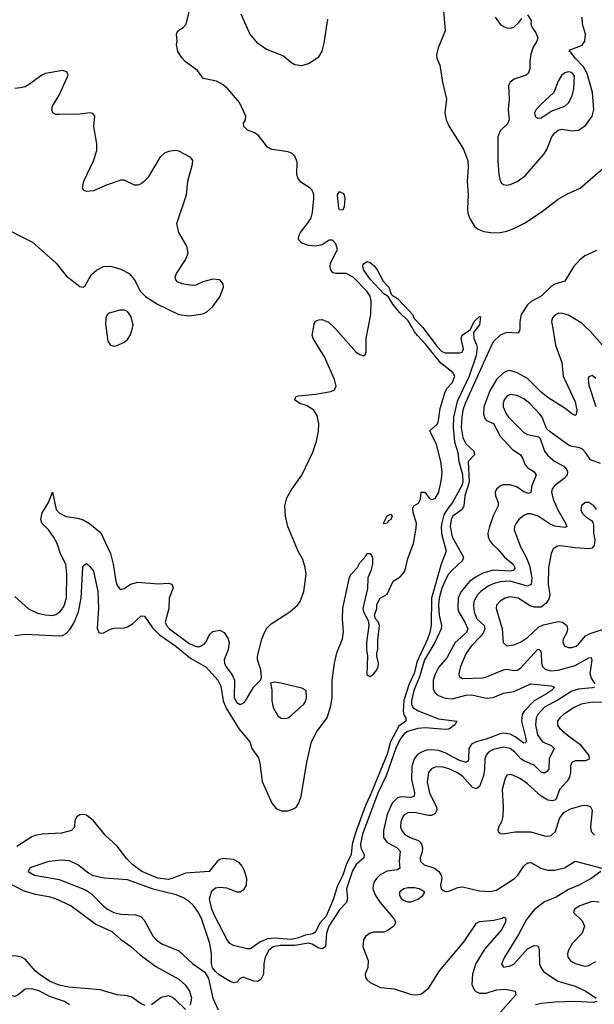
# Model space of a CAD drawing. Header units: inches. Extents: x 1649636 to 1815363, y 506543 to 641975.
# Tile 69 of 256: x 1692319 to 1695682, y 536034 to 541796. Entities that reach past the tile are written whole.
import ezdxf

# ---------------------------------------------------------------- set-up
doc = ezdxf.new("R2010")
doc.units = ezdxf.units.IN
doc.header["$MEASUREMENT"] = 0
doc.layers.add('B6593', color=7, linetype='Continuous')
doc.layers.add('B6594', color=7, linetype='Continuous')

msp = doc.modelspace()

# ---------------------------------------------------------------- linework, layer by layer
at = {"layer": 'B6593', "color": 5}
for points, elevation in [([(1692290, 538191.1), (1692350, 538200.6), (1692550, 538189.3), (1692570, 538192.4), (1692590, 538202.9), (1692612.5, 538227.5), (1692635.5, 538264.5), (1692662.6, 538330), (1692678.3, 538410), (1692689.1, 538590.9), (1692696.2, 538603.8), (1692710, 538614), (1692730, 538595.5), (1692750, 538567.7), (1692775.6, 538450), (1692780.7, 538350), (1692772, 538232), (1692782, 538210), (1692790, 538205.2), (1692810, 538207.8), (1692850, 538229.4), (1692870, 538234.8), (1692930, 538236.4), (1692950, 538242), (1692979.9, 538260.1), (1693030, 538306.3), (1693050, 538305.7), (1693096.6, 538236.6), (1693136.4, 538196.4), (1693232.5, 538130), (1693318.9, 538058.9), (1693410, 538006.5), (1693479.3, 537930), (1693495.3, 537895.3), (1693510.3, 537810), (1693526.8, 537766.8), (1693604.3, 537644.3), (1693666, 537570), (1693678, 537530), (1693715.6, 537475.6), (1693724, 537444), (1693737.7, 537337.7), (1693793.7, 537210), (1693820.3, 537180.3), (1693850, 537166.4), (1693890, 537165.7), (1693922.3, 537177.7), (1693939, 537190), (1693951.6, 537208.4), (1693966.1, 537250), (1693999.7, 537450), (1694027.6, 537570), (1694057.5, 537630), (1694118, 537710), (1694139.4, 537780.7), (1694147.7, 537830), (1694148.6, 537931.4), (1694160.8, 538030), (1694174.6, 538090), (1694207.6, 538172.5), (1694213.7, 538213.7), (1694208.6, 538290), (1694210, 538351.3), (1694250, 538534), (1694258, 538550), (1694295.3, 538590), (1694310, 538618), (1694344, 538656), (1694351.3, 538671.3), (1694370, 538672), (1694384.7, 538650), (1694384.7, 538610), (1694374.8, 538570), (1694357.3, 538530), (1694354, 538466), (1694327.7, 538350), (1694331, 538330), (1694358.8, 538278.8), (1694362.8, 538250), (1694348.4, 538150), (1694348.5, 538108.5), (1694354.8, 538070), (1694350, 537962), (1694370, 537951), (1694390, 537966), (1694409.2, 537990), (1694417, 538010), (1694418.4, 538030), (1694409, 538070), (1694409, 538090), (1694415.1, 538110), (1694415.5, 538164.5), (1694424, 538250), (1694419, 538270), (1694402, 538290), (1694395.3, 538310), (1694409, 538350), (1694410, 538374), (1694429.3, 538410.7), (1694470, 538434), (1694504, 538510), (1694545.6, 538534.4), (1694573.8, 538566.2), (1694590, 538642), (1694624, 538730), (1694640.2, 538819.8), (1694641.2, 538850), (1694622.7, 538910), (1694620.2, 538939.8), (1694626, 538950), (1694653.6, 538966.4), (1694664, 538990), (1694669.1, 539030.9), (1694690, 539031.3), (1694716.3, 538996.3), (1694730, 538987.3), (1694750, 538993.4), (1694771.1, 539030), (1694787.6, 539107.6), (1694791.5, 539150), (1694784.2, 539210), (1694758.7, 539310), (1694719, 539390), (1694763.6, 539430), (1694770.6, 539449.4), (1694779.2, 539520.8), (1694810, 539618), (1694820.7, 539639.3), (1694850, 539671), (1694866, 539710), (1694854, 539730), (1694784.6, 539784.6), (1694695.6, 539895.6), (1694646.6, 539946.6), (1694628.6, 539968.6), (1694611.1, 540000)], 260), ([(1692290, 538420.2), (1692370, 538348.6), (1692423.1, 538323.1), (1692470, 538312.7), (1692510, 538309.5), (1692530, 538314.6), (1692554.2, 538330), (1692577.6, 538362.4), (1692591.9, 538410), (1692594.7, 538550), (1692589, 538609), (1692558.1, 538670), (1692537.6, 538730), (1692516.1, 538770), (1692490, 538809.1), (1692449, 538850), (1692442.4, 538870), (1692451.2, 538910), (1692487.1, 538970), (1692510, 539030.7), (1692533, 538930), (1692550.2, 538910), (1692590, 538888.2), (1692659.1, 538879.1), (1692690, 538869.4), (1692727.2, 538847.2), (1692792.8, 538792.8), (1692850.8, 538670.8), (1692866.6, 538610), (1692882.2, 538510), (1692890, 538484), (1692905.2, 538465.3), (1692910, 538461.6), (1692930, 538466.7), (1692968.3, 538491.7), (1693010, 538504.6), (1693130, 538495), (1693190, 538497.6), (1693210, 538492), (1693216.5, 538470), (1693193.6, 538410), (1693191, 538350), (1693170.6, 538270), (1693178.1, 538250), (1693196.4, 538230), (1693310, 538145.8), (1693352.1, 538127.9), (1693372.7, 538127.3), (1693399, 538141), (1693410, 538154.4), (1693430, 538198.7), (1693450, 538216.1), (1693490, 538223.1), (1693515.8, 538210), (1693537, 538177), (1693544.9, 538150), (1693539.6, 538110), (1693516.3, 538050), (1693517.8, 538030), (1693526.1, 538010), (1693562.3, 537962.3), (1693576.5, 537930), (1693574.5, 537830), (1693590, 537800.3), (1693610, 537787.4), (1693630, 537798), (1693639.6, 537810), (1693690, 537890.8), (1693729, 537930), (1693734, 537946), (1693729.4, 537990), (1693711.3, 538050), (1693711.1, 538070), (1693735.8, 538170), (1693750.8, 538210), (1693765.3, 538234.7), (1693790, 538259.7), (1693899.7, 538330), (1693945.4, 538370), (1693961, 538390), (1693982.6, 538450), (1693994.8, 538550), (1693989.8, 538589.7), (1693976.2, 538636.2), (1693947.3, 538690), (1693887.4, 538830), (1693873.9, 538890), (1693871.1, 538950), (1693882.3, 538997.7), (1693911, 539049), (1693969.8, 539130), (1694034.3, 539265.7), (1694056.8, 539330), (1694067.2, 539387.2), (1694068.9, 539430), (1694059.6, 539479.6), (1694041.3, 539510), (1693997.5, 539537.5), (1693958, 539550), (1693928.2, 539571.8), (1693937.2, 539590), (1693950, 539594.9), (1694050, 539604.7), (1694140.1, 539619.9), (1694161.2, 539630), (1694171.8, 539650), (1694160.4, 539690), (1694103.5, 539823.5), (1694036.9, 539930), (1694031.6, 539950), (1694040.3, 540000)], 280), ([(1695002.8, 540000), (1694975.2, 539964.8), (1694976, 539930), (1694993.4, 539893.4), (1694996.5, 539876.5), (1694991.3, 539830), (1694950, 539709.8), (1694879.4, 539560.6), (1694857.1, 539470), (1694855.4, 539410), (1694864.5, 539324.5), (1694883.1, 539263.1), (1694888.9, 539210), (1694910, 539134.9), (1694912.6, 539090), (1694907.2, 539070), (1694852.8, 538970), (1694824.4, 538935.6), (1694801.9, 538898.1), (1694789.1, 538850.9), (1694785.5, 538830), (1694788.2, 538788.2), (1694814.6, 538685.4), (1694784.9, 538610), (1694728.2, 538410), (1694727.2, 538252.8), (1694719.5, 538210), (1694706.5, 538170), (1694643.6, 538036.4), (1694630, 537974.5), (1694596.4, 537903.6), (1694567.7, 537812.3), (1694562.6, 537750), (1694567.6, 537727.6), (1694578, 537710), (1694578.3, 537690), (1694538.8, 537661.2), (1694489.5, 537570.5), (1694470, 537498.1), (1694370, 537254.7), (1694342.3, 537197.7), (1694283.4, 537036.6), (1694264, 536970), (1694259.6, 536910), (1694229.6, 536850.4), (1694210, 536788.7), (1694177.5, 536722.5), (1694155.9, 536650), (1694111.8, 536550), (1694074.4, 536505.6), (1694050, 536455.6), (1694034.5, 536445.5), (1693990, 536437.3), (1693950, 536421.8), (1693910, 536413.5), (1693810, 536420.7), (1693770, 536416.2), (1693723.6, 536396.4), (1693670, 536359.1), (1693650, 536359.2), (1693570, 536377.8), (1693549.3, 536389.3), (1693533.6, 536410), (1693461, 536550), (1693443.6, 536590), (1693430.3, 536650), (1693443.2, 536696.8), (1693464.3, 536715.7), (1693490, 536718.5), (1693530, 536715), (1693590, 536691.3), (1693610, 536691.9), (1693633.2, 536706.8), (1693646.7, 536730), (1693649, 536770), (1693635.3, 536815.3), (1693621.5, 536841.5), (1693602.7, 536862.7), (1693570, 536880.4), (1693510, 536887.1), (1693490, 536880.7), (1693475.2, 536870), (1693428.6, 536811.4), (1693290, 536802), (1693210.9, 536769.1), (1693190, 536764.9), (1693127.2, 536772.8), (1693034.2, 536810), (1692981.2, 536850), (1692945, 536885), (1692890, 536958.4), (1692821.7, 537021.7), (1692750, 537106.9), (1692710, 537139.7), (1692690, 537145.1), (1692670, 537142.4), (1692653, 537130), (1692642.4, 537110), (1692639.1, 537070), (1692622.8, 537050), (1692564, 537036), (1692450.9, 537029.1), (1692410, 537022), (1692390, 537014), (1692302.8, 536957.2)], 260), ([(1695246.7, 540000), (1695246.8, 539990), (1695244.3, 539975.7), (1695236.1, 539963.9), (1695230, 539960.7), (1695170, 539964.9), (1695130.1, 539949.9), (1695090.9, 539910), (1695070, 539869.2), (1694927, 539550), (1694912.9, 539510), (1694905.7, 539470), (1694902.5, 539410), (1694912.3, 539350), (1694930, 539313.9), (1694977.8, 539270), (1694980.9, 539250), (1694944, 539210), (1694950.2, 539090), (1694924.5, 539010), (1694919.1, 538950), (1694907.9, 538930), (1694854.1, 538890), (1694845, 538870), (1694837.5, 538830), (1694849.5, 538770), (1694916.2, 538650), (1694910.1, 538630), (1694847.2, 538572.8), (1694829.5, 538550.5), (1694814.1, 538525.9), (1694790, 538468.4), (1694773.7, 538410), (1694770.7, 538370), (1694773.9, 538310), (1694787, 538250), (1694785.3, 538230), (1694747.8, 538150), (1694687.3, 538050), (1694659.5, 537950), (1694625.6, 537870), (1694611.6, 537810), (1694612.2, 537790), (1694620.1, 537770), (1694650.3, 537750.3), (1694770, 537705.2), (1694877.1, 537690), (1694865.8, 537670), (1694830, 537644.5), (1694810, 537641.7), (1694691.8, 537651.8), (1694650, 537648.3), (1694588.6, 537630), (1694570, 537617.2), (1694550, 537590.8), (1694522.4, 537537.6), (1694464, 537370), (1694414.9, 537270), (1694324.5, 537030), (1694313.2, 536970), (1694315.6, 536950), (1694334.9, 536910), (1694332.1, 536890), (1694288.4, 536851.6), (1694265.8, 536814.2), (1694231, 536710), (1694238.2, 536650), (1694232.5, 536630), (1694190, 536586.1), (1694127.9, 536490), (1694115, 536450), (1694107.8, 536370), (1694090, 536358), (1694070, 536362.9), (1694030, 536384.8), (1694010, 536390.7), (1693930, 536378.5), (1693843.1, 536376.9), (1693803, 536370), (1693777.2, 536350), (1693755.5, 536310), (1693747.5, 536270), (1693746, 536210), (1693730, 536178.5), (1693710, 536167.4), (1693688.5, 536168.4), (1693627.5, 536192.5), (1693610, 536184), (1693590, 536164), (1693570, 536159.3), (1693550, 536167), (1693486.7, 536206.7), (1693464.7, 536224.7), (1693447.3, 536247.3), (1693441, 536270), (1693442.2, 536330), (1693431.3, 536390), (1693384.3, 536530), (1693365, 536570), (1693333.7, 536613.7), (1693313.3, 536633.3), (1693276.8, 536656.8), (1693234, 536674), (1693105.5, 536705.5), (1692950, 536762.4), (1692812.8, 536772.8), (1692750, 536785.7), (1692720.8, 536800.8), (1692659.7, 536850), (1692610, 536873.2), (1692563.1, 536876.9), (1692490, 536869.7), (1692390, 536836.9), (1692377.3, 536830), (1692368, 536810), (1692404.7, 536790), (1692550, 536763.2), (1692703.9, 536703.9), (1692739.6, 536679.6), (1692806.7, 536610), (1692832, 536590), (1692869.1, 536570), (1692910, 536560.7), (1692997.4, 536557.5), (1693028.1, 536548.1), (1693046.6, 536526.6), (1693099.1, 536430), (1693117.1, 536410), (1693150, 536388.4), (1693250, 536347.5), (1693330, 536273), (1693402.7, 536222.7), (1693424.7, 536184.7), (1693450, 536070.4), (1693480.6, 536000.6)], 280), ([(1692823.3, 540000), (1692834.4, 539914.4), (1692850.5, 539890.5), (1692870, 539885.5), (1692890, 539888.2), (1692930, 539908.2), (1692950, 539924.9), (1692968.2, 539951.8), (1692979.7, 539990), (1692980.8, 540000)], 320), ([(1694153.1, 540000), (1694170, 539984), (1694288.2, 539850), (1694310, 539835.5), (1694331.5, 539828.5), (1694342, 539838), (1694347.5, 539852.5), (1694346.2, 539930), (1694360, 540000)], 280), ([(1695436.6, 540000), (1695454.7, 539890), (1695491.2, 539790), (1695500.4, 539710), (1695570, 539559), (1695578.9, 539510), (1695575.5, 539484.5), (1695570, 539478.9), (1695550, 539489.8), (1695516.5, 539516.4), (1695410, 539583.8), (1695370, 539616.7), (1695290, 539694.9), (1695230, 539728.7), (1695190, 539741.7), (1695170, 539739), (1695150, 539729.2), (1695110, 539689.2), (1695070, 539622.9), (1695035.7, 539530), (1695032.5, 539490), (1695041.3, 539461.3), (1695050.6, 539450.6), (1695092.2, 539432.2), (1695130, 539358.3), (1695201.5, 539281.4), (1695249.2, 539249.2), (1695262, 539230), (1695277, 539190), (1695292.9, 539172.9), (1695330.2, 539150), (1695340.9, 539130), (1695315.7, 539070), (1695310.7, 539029.3), (1695297.2, 539022.8), (1695270, 539032.1), (1695230, 539059.6), (1695190, 539073.3), (1695147.1, 539072.9), (1695130, 539065.3), (1695110, 539047.3), (1695102.2, 539030), (1695102.9, 539010), (1695120.2, 538970), (1695118.5, 538950), (1695090, 538892.6), (1695068.2, 538830), (1695059, 538790), (1695060.6, 538770), (1695067.7, 538750), (1695082, 538730), (1695117.8, 538697.8), (1695156.9, 538650), (1695207.3, 538610), (1695217.5, 538590), (1695215.9, 538584.1), (1695207.4, 538572.6), (1695191.2, 538568.8), (1695090, 538573.3), (1695030, 538557), (1694990, 538535.5), (1694952.2, 538507.8), (1694903.6, 538450), (1694885.3, 538410), (1694883.7, 538350), (1694888.7, 538328.7), (1694924, 538270), (1694941.5, 538230), (1694934.4, 538210), (1694866.8, 538150), (1694819, 538060.9), (1694770, 538005.5), (1694750, 537964.8), (1694739.4, 537930), (1694738.1, 537878.1), (1694750, 537856.1), (1694770, 537840.8), (1694810, 537824.2), (1694850, 537820.8), (1694930, 537842.2), (1694965.4, 537845.4), (1695050, 537825.7), (1695090, 537829.2), (1695150, 537853.9), (1695210, 537863.3), (1695310, 537909.1), (1695430, 537897.2), (1695448.7, 537890), (1695431.7, 537870), (1695402, 537850), (1695329.6, 537810.4), (1695272, 537750), (1695259.7, 537730), (1695255, 537690), (1695281.4, 537590), (1695283.6, 537570), (1695276.8, 537563.2), (1695270, 537562.7), (1695219.4, 537599.4), (1695190, 537613.9), (1695150, 537619.9), (1695130, 537615.9), (1695050, 537584.9), (1694991, 537569), (1694964, 537556), (1694946.9, 537530), (1694946.5, 537470), (1694943.2, 537456.8), (1694932, 537448), (1694890, 537462.6), (1694810, 537504.7), (1694770, 537519.2), (1694730, 537523.1), (1694700.1, 537519.9), (1694670.1, 537509.9), (1694650, 537496.7), (1694627.4, 537470), (1694614.3, 537425.7), (1694612.8, 537350), (1694628.9, 537271.1), (1694628.5, 537251.5), (1694610, 537243.7), (1694552.2, 537247.8), (1694530, 537241.7), (1694499.2, 537210), (1694470, 537144.4), (1694447.6, 537050), (1694447.7, 537010), (1694470, 536981.5), (1694527.3, 536950), (1694545.5, 536930), (1694540.1, 536870), (1694543.5, 536830), (1694530, 536819.9), (1694470, 536812), (1694428.8, 536791.2), (1694406.6, 536770), (1694393.5, 536750), (1694387, 536730), (1694386.6, 536710), (1694402.1, 536670), (1694428.9, 536628.9), (1694512, 536530), (1694519.1, 536510), (1694508.8, 536490), (1694470, 536463.1), (1694450, 536455.8), (1694390, 536456.1), (1694370.2, 536449.8), (1694343.1, 536430), (1694330.3, 536410), (1694327.3, 536370), (1694358, 536290), (1694355.9, 536250), (1694341.1, 536210), (1694343.1, 536190), (1694350, 536179.1), (1694370, 536162), (1694430, 536132), (1694510, 536124.9), (1694611.5, 536091.6), (1694646, 536090), (1694670, 536095.3), (1694713.8, 536130), (1694775.8, 536230), (1694919.6, 536400.4), (1694991.8, 536508.2), (1695010, 536519), (1695093, 536527), (1695142.3, 536537.7), (1695150, 536543), (1695159.5, 536539.5), (1695164.9, 536530), (1695159.6, 536510), (1695139.3, 536470), (1695041.9, 536358.1), (1694987.7, 536272.3), (1694969.2, 536210), (1694965.9, 536150), (1694978.7, 536118.7), (1694988.7, 536108.7), (1695010, 536099.5), (1695050, 536098), (1695110, 536118.2), (1695162.3, 536122.3), (1695219.1, 536110), (1695223.1, 536090), (1695118, 535970)], 320), ([(1694673, 540000), (1694676.4, 539996.4), (1694762.5, 539882.5), (1694790, 539852.9), (1694810, 539846.4), (1694893.6, 539846.4), (1694909.4, 539850.6), (1694916.2, 539870), (1694902.9, 539930), (1694909.3, 539950), (1694956.6, 539983.4), (1694964.2, 540000)], 260), ([(1695742.5, 540000), (1695761.2, 539930), (1695759.4, 539910), (1695750, 539886.6), (1695730, 539890.9), (1695655.3, 539975.3), (1695628.5, 540000)], 320), ([(1695690, 539696.2), (1695670, 539713.6), (1695650, 539705.2), (1695646, 539694), (1695650, 539656), (1695691.5, 539531.5)], 340), ([(1695719, 539199), (1695660, 539220), (1695630, 539263.6), (1695610, 539284.2), (1695590, 539292.6), (1695550, 539297.4), (1695530, 539305.1), (1695423.5, 539383.5), (1695402.4, 539402.4), (1695375.9, 539470), (1695361.2, 539490), (1695305, 539550), (1695270, 539577.5), (1695230, 539597.3), (1695190, 539602.8), (1695170, 539592.9), (1695152.5, 539567.5), (1695147.8, 539550), (1695149.4, 539530), (1695165.3, 539490), (1695179.3, 539470), (1695270, 539379.2), (1695290, 539367.8), (1695355.2, 539355.2), (1695364.9, 539345), (1695390, 539270.5), (1695410, 539244.6), (1695450, 539210.2), (1695503.2, 539183.2), (1695520.7, 539160.7), (1695524.7, 539150), (1695522.9, 539130), (1695505.2, 539110), (1695450.2, 539070), (1695436, 539050), (1695431.6, 539030), (1695441.3, 538990), (1695468.1, 538928.1), (1695513.7, 538850), (1695520.3, 538830), (1695510, 538823.7), (1695450, 538832.3), (1695423.5, 538843.5), (1695353.8, 538890), (1695310, 538903.9), (1695290, 538902.9), (1695270, 538894.6), (1695240.2, 538870), (1695223.9, 538850), (1695214, 538830), (1695212, 538810), (1695250.9, 538710), (1695282.9, 538650), (1695301.7, 538601.7), (1695315.9, 538530), (1695311.9, 538490), (1695290, 538481), (1695190, 538509.2), (1695130, 538505.8), (1695090, 538494.6), (1695060, 538480), (1695018, 538450), (1694998.9, 538430), (1694977, 538390), (1694974.3, 538370), (1694979.2, 538330), (1694995.1, 538290), (1695037.3, 538250), (1695040.5, 538230), (1695032.8, 538210), (1695014.9, 538185.1), (1694960.5, 538130), (1694930, 538084.4), (1694899, 538010), (1694889.1, 537970), (1694891.7, 537951.7), (1694910, 537940.8), (1695030, 537945.1), (1695050.5, 537949.5), (1695150.2, 537990.2), (1695170, 537994.2), (1695210, 537987.3), (1695230, 537988.6), (1695250, 538001.5), (1695351.3, 538111.3), (1695365.5, 538105.5), (1695370, 538091.3), (1695372.5, 538032.5), (1695379.1, 538010), (1695394.1, 537994.1), (1695425, 537985), (1695470, 537988.7), (1695570, 538015.5), (1695650, 538062), (1695663.6, 538063.6), (1695667.6, 538047.6), (1695655.6, 537970), (1695662.7, 537942.7), (1695685, 537910)], 340), ([(1695694, 538930), (1695679.7, 538950), (1695650, 538969.7), (1695630, 538969.6), (1695607.1, 538952.9), (1695603.6, 538930), (1695610, 538908.7), (1695630, 538887.6), (1695664.6, 538864.6), (1695672.5, 538852.5), (1695677.4, 538837.4), (1695677.4, 538790), (1695684.1, 538750), (1695681.2, 538718.8), (1695670, 538703.4), (1695650, 538699.9), (1695570, 538704), (1695483.8, 538716.2), (1695465.9, 538714.1), (1695441.7, 538698.3), (1695428.6, 538671.4), (1695413.6, 538590), (1695412.5, 538492.5), (1695422.4, 538430), (1695415.6, 538404.4), (1695399.7, 538380.4), (1695370, 538358.5), (1695330, 538357.7), (1695305.8, 538365.8), (1695236.9, 538410), (1695190, 538417.6), (1695159.5, 538410), (1695130, 538393.5), (1695110.2, 538370), (1695107.2, 538350), (1695142.5, 538230), (1695147.9, 538150), (1695170, 538131.6), (1695210, 538136.3), (1695250, 538152.4), (1695290, 538180.1), (1695357.1, 538242.9), (1695384.8, 538255.2), (1695470, 538273.9), (1695496.5, 538270), (1695521, 538250), (1695526, 538230), (1695522, 538210), (1695500.6, 538170), (1695497.6, 538150), (1695508.8, 538128.8), (1695530, 538121.8), (1695550, 538122.3), (1695575.1, 538130), (1695590, 538140.2), (1695630, 538189.2), (1695657.2, 538202.9), (1695770, 538240.4)], 360), ([(1695683.7, 537890), (1695670, 537885.7), (1695590, 537878.6), (1695550, 537866.5), (1695470, 537815.3), (1695390, 537771.8), (1695351.2, 537730), (1695341.9, 537710), (1695336.9, 537670), (1695350.1, 537610), (1695378.6, 537570), (1695429.1, 537549.1), (1695447.3, 537530), (1695418.7, 537470), (1695416.1, 537410), (1695404.7, 537395.3), (1695390, 537386.2), (1695370, 537391.6), (1695330, 537433.9), (1695270, 537458), (1695252.2, 537470), (1695216.5, 537510), (1695190, 537529.9), (1695150, 537537.5), (1695090, 537524.6), (1695063.5, 537510), (1695048.1, 537491.9), (1695041.3, 537470), (1695039.9, 537410), (1695033.5, 537370), (1695010, 537308.4), (1694990, 537293.8), (1694970, 537302.9), (1694910, 537367.9), (1694876.5, 537390), (1694830, 537411.4), (1694790, 537423), (1694750, 537421.6), (1694728.3, 537411.7), (1694711, 537390), (1694704.5, 537335.5), (1694716.4, 537270), (1694758.1, 537190), (1694759.5, 537170), (1694750.9, 537150), (1694730, 537138.8), (1694710, 537138.5), (1694630, 537156.9), (1694590, 537155), (1694570, 537142.2), (1694560.9, 537130), (1694550, 537100.9), (1694548.4, 537070), (1694555.9, 537050), (1694572, 537030), (1694604, 537010), (1694652.5, 536992.5), (1694663.3, 536983.3), (1694671.3, 536971.3), (1694675.9, 536950), (1694674.2, 536925.8), (1694662.2, 536890), (1694664, 536870), (1694686.4, 536850), (1694746.4, 536830), (1694772.2, 536810), (1694785.3, 536790), (1694788.7, 536770), (1694782, 536730), (1694786, 536710), (1694810, 536694), (1694830, 536696.3), (1694883.1, 536716.9), (1694910, 536720.3), (1695010, 536698.6), (1695070, 536694.4), (1695110, 536701.6), (1695214.5, 536770), (1695234.8, 536790), (1695270, 536842), (1695290, 536860.9), (1695297.8, 536862.2), (1695310, 536864), (1695369.6, 536829.6), (1695410, 536818), (1695450, 536819.5), (1695507.6, 536832.4), (1695570, 536870.4), (1695726.8, 536830)], 340), ([(1695760, 537800), (1695670, 537802.3), (1695605.7, 537790), (1695563.2, 537770), (1695501.8, 537730), (1695479.7, 537710), (1695466.5, 537690), (1695467.4, 537667.4), (1695478.5, 537650), (1695522.2, 537610), (1695596.5, 537556.5), (1695649.4, 537490), (1695652, 537468), (1695630, 537457.6), (1695570, 537457.9), (1695551, 537449), (1695543.5, 537430), (1695543, 537390), (1695537, 537363), (1695521.9, 537338.1), (1695478, 537290), (1695460.3, 537239.7), (1695450.9, 537229.1), (1695435.4, 537224.6), (1695410, 537228.2), (1695370, 537251.1), (1695290, 537324.8), (1695250, 537352.3), (1695205.5, 537374.5), (1695190, 537378.7), (1695170, 537374.3), (1695157.7, 537350), (1695142.4, 537290), (1695149.3, 537190), (1695147, 537133), (1695138.2, 537101.8), (1695120.5, 537070), (1695117.3, 537050), (1695122, 537042), (1695133.2, 537033.2), (1695150, 537030.5), (1695217.8, 537042.2), (1695310, 537042.2), (1695390, 537019), (1695410, 537017.4), (1695430, 537022), (1695454.6, 537045.4), (1695479.1, 537120.9), (1695504.4, 537155.6), (1695543.4, 537176.6), (1695610, 537196.5), (1695638.5, 537198.5), (1695660.4, 537190), (1695670.2, 537170.2), (1695658.8, 537070), (1695664.5, 537044.5), (1695683.7, 537023.7)], 360), ([(1695719.3, 536810), (1695664.2, 536770), (1695592.2, 536730), (1695530, 536705.5), (1695458.7, 536661.3), (1695390, 536632.6), (1695330, 536586.4), (1695285.3, 536530), (1695237.8, 536442.2), (1695155.6, 536310), (1695138.4, 536270), (1695150.6, 536250.6), (1695190, 536259.6), (1695210, 536269.3), (1695290, 536358.8), (1695330, 536377.6), (1695350, 536376.5), (1695355.6, 536370), (1695359.7, 536350), (1695361.6, 536270), (1695368.5, 536248.5), (1695384.8, 536224.8), (1695467.6, 536170), (1695570, 536139.5), (1695633.1, 536110), (1695692, 536070)], 340), ([(1692250, 536746.9), (1692340, 536700), (1692410, 536677.9), (1692490, 536663.7), (1692532, 536650), (1692619.6, 536610), (1692763.6, 536503.6), (1692858.8, 536458.8), (1692910, 536413.4), (1692970, 536371.8), (1693023.8, 536323.8), (1693115.8, 536255.8), (1693250, 536180.4), (1693290, 536145.5), (1693312.4, 536110), (1693324.9, 536070), (1693316.3, 536030)], 260), ([(1695710, 536631.4), (1695670, 536635.2), (1695598, 536610), (1695565.5, 536590), (1695560.5, 536570), (1695610, 536522), (1695624, 536490), (1695610.3, 536450), (1695552.6, 536390), (1695530.3, 536350), (1695524.4, 536330), (1695527.9, 536310), (1695545.5, 536285.5), (1695571.6, 536271.6), (1695610, 536260.6), (1695630, 536256.8), (1695650, 536260.6), (1695690, 536284.4)], 360), ([(1693052.4, 536027.6), (1693030, 536035.8), (1692975, 536075), (1692950, 536082.8), (1692890, 536089.1), (1692790, 536118.3), (1692605.9, 536134.1), (1692550, 536144.9), (1692493.6, 536170), (1692433.6, 536210), (1692409.8, 536230), (1692350, 536297.4), (1692330, 536309.8), (1692290, 536317.4), (1692210, 536312.2), (1692192.7, 536307.3), (1692174, 536290), (1692150, 536255.6), (1692130, 536244), (1692047.3, 536232.7), (1692003.1, 536216.9), (1691944.2, 536175.8), (1691870, 536095.6), (1691778.3, 536021.7)], 260), ([(1692611.2, 536031.2), (1692581.4, 536050), (1692498.3, 536078.3), (1692430, 536113.2), (1692390, 536124.6), (1692350, 536122.3), (1692310, 536088.2), (1692290, 536079.1), (1692230, 536095), (1692189, 536091), (1691950, 536006.9)], 280), ([(1693290, 536002.7), (1693230, 536060.7), (1693210, 536076.2), (1693190, 536082.4), (1693146.3, 536073.7), (1693090, 536029.7)], 260), ([(1695697.3, 536050), (1695675.1, 536045), (1695570, 536050.4), (1695453.7, 536046.3), (1695370, 536038.3), (1695338.3, 536030)], 340)]:
    msp.add_lwpolyline(points, dxfattribs=dict(at, elevation=elevation))
for points, elevation in [([(1694450, 538846), (1694448.7, 538850), (1694470, 538891.3), (1694490, 538902), (1694498, 538890), (1694491.6, 538871.6), (1694478, 538862), (1694470, 538848.7)], 260), ([(1693810, 537918), (1693787.1, 537912.9), (1693794, 537874), (1693793.6, 537810), (1693802.8, 537770), (1693830, 537721.6), (1693850, 537708.2), (1693870, 537706.4), (1693890, 537710.6), (1693910, 537724.9), (1693982, 537790), (1693993.6, 537810), (1693998.4, 537830), (1693996, 537870), (1693970, 537884.5), (1693847, 537913)], 280), ([(1694630, 536715.8), (1694590, 536715.2), (1694568, 536710), (1694542, 536690), (1694540.9, 536670), (1694554.4, 536650), (1694570, 536640.3), (1694590, 536634), (1694610, 536634), (1694650, 536649), (1694678, 536670), (1694689.3, 536690), (1694656, 536710)], 340)]:
    msp.add_lwpolyline(points, close=True, dxfattribs=dict(at, elevation=elevation))
at = {"layer": 'B6594', "color": 5}
for points, elevation in [([(1694360, 540000), (1694373.7, 540070), (1694376.7, 540150), (1694370, 540177.2), (1694350, 540207.2), (1694270, 540288.8), (1694230, 540310.9), (1694170, 540309.6), (1694154.2, 540314.2), (1694139.3, 540330), (1694135.1, 540350), (1694137, 540370), (1694178.9, 540450), (1694170, 540483.7), (1694150, 540505.1), (1694130, 540504.5), (1694090, 540478), (1694050, 540469.4), (1694010, 540474.5), (1693970, 540487), (1693950, 540508.7), (1693952.3, 540530), (1693962, 540550), (1694010, 540610.7), (1694024.4, 540635.6), (1694032.6, 540667.4), (1694041, 540750), (1694039.8, 540770), (1694030, 540798.7), (1694019.7, 540810), (1693965.1, 540845.1), (1693946.2, 540870), (1693941.1, 540890), (1693943.1, 540963.1), (1693930, 540997), (1693912.9, 541012.9), (1693890, 541022), (1693795.6, 541035.6), (1693781.7, 541041.7), (1693769.7, 541049.7), (1693717.4, 541117.5), (1693693.4, 541133.4), (1693652.3, 541150), (1693630, 541169.6), (1693629.7, 541190), (1693639.5, 541210), (1693642, 541230), (1693605.6, 541310), (1693537, 541390), (1693510, 541414.5), (1693470, 541435.6), (1693391.8, 541451.8), (1693358.6, 541498.6), (1693290, 541548.3), (1693270, 541569.7), (1693244.2, 541610), (1693237, 541650), (1693240.7, 541670), (1693236, 541710), (1693244, 541730), (1693275.3, 541750), (1693294, 541770), (1693312.3, 541850)], 280), ([(1694800.2, 541850), (1694808.7, 541730), (1694768.6, 541631.4), (1694758.4, 541590), (1694760.2, 541570), (1694777.1, 541530), (1694792.6, 541430), (1694816.3, 541330), (1694807.7, 541250), (1694814, 541210), (1694832.8, 541170), (1694917.2, 541037.2), (1694942, 540970), (1694943.4, 540930), (1694937.2, 540850), (1694943, 540770), (1694939.6, 540690), (1694942.4, 540662.4), (1694952.5, 540632.5), (1694983.4, 540583.3), (1695006.9, 540566.9), (1695035.2, 540555.2), (1695090, 540548.2), (1695130, 540551), (1695170, 540558.4), (1695210, 540572.9), (1695274.3, 540605.7), (1695371.6, 540668.4), (1695470, 540745), (1695524.2, 540775.8), (1695599.8, 540810), (1695730, 540922)], 280), ([(1693613.4, 541830), (1693665.3, 541710), (1693704.2, 541664.2), (1693764, 541624), (1693863.4, 541583.3), (1693906.1, 541546.1), (1693930, 541532.5), (1693970, 541527), (1694010, 541538.4), (1694070, 541579.1), (1694089.6, 541610.4), (1694101.7, 541658.3), (1694121.6, 541798.4)], 280), ([(1695102, 541810), (1695130, 541770.3), (1695150, 541755.3), (1695170, 541747.9), (1695190, 541746.3), (1695210, 541752.2), (1695241.1, 541778.9), (1695258, 541802)], 320), ([(1695290, 541823), (1695312.4, 541790), (1695310.8, 541770.8), (1695318, 541750), (1695339.1, 541719.1), (1695350.8, 541690), (1695345.5, 541670), (1695324.4, 541635.6), (1695310, 541593.2), (1695303.8, 541550), (1695305.2, 541510), (1695297.6, 541482.4), (1695283.8, 541470), (1695212.9, 541447.1), (1695190.4, 541430), (1695179.5, 541410), (1695184.2, 541330), (1695178.4, 541270), (1695184.3, 541210), (1695173.5, 541186.5), (1695130, 541146), (1695116.6, 541110), (1695117.1, 540970), (1695122.5, 540890), (1695130, 540854.9), (1695139.7, 540839.7), (1695150, 540830.2), (1695166.7, 540826.7), (1695190, 540831.3), (1695231, 540849), (1695277.7, 540882.3), (1695388.7, 541010), (1695404.1, 541035.9), (1695433.8, 541110), (1695450, 541132.8), (1695470, 541149.5), (1695490, 541155.6), (1695550, 541145.5), (1695590, 541149.4), (1695630, 541176.9), (1695669.1, 541230), (1695679.2, 541270), (1695671, 541369), (1695640.6, 541480.6), (1695619.2, 541519.2), (1695569.9, 541570), (1695545.3, 541605.3), (1695534.5, 541610), (1695541.1, 541618.9), (1695610, 541646.4), (1695626.6, 541670), (1695629.8, 541710), (1695613.3, 541770), (1695610, 541811)], 320), ([(1692202, 540590), (1692394.1, 540494.1), (1692531.6, 540371.6), (1692590, 540296.3), (1692670, 540234.8), (1692690, 540231), (1692701.2, 540238.8), (1692738, 540302), (1692769.3, 540330), (1692810, 540350.3), (1692850, 540352.9), (1692910, 540335.6), (1692959.3, 540310), (1692990, 540273), (1693025.4, 540205.4), (1693055.4, 540175.4), (1693124.9, 540130), (1693250, 540070.4), (1693310, 540062), (1693390, 540073.4), (1693414.2, 540085.8), (1693450, 540117.3), (1693490, 540174), (1693511.2, 540230), (1693509.6, 540250), (1693490, 540274), (1693450, 540276.9), (1693390, 540261.6), (1693350, 540242.9), (1693330, 540240.7), (1693268, 540250), (1693242, 540262), (1693232.7, 540272.7), (1693229.4, 540290), (1693237, 540310), (1693289.6, 540390), (1693304.2, 540430), (1693296.3, 540470), (1693249.8, 540549.8), (1693238, 540602), (1693294.7, 540770), (1693302, 540850), (1693329.6, 540950), (1693331.3, 540971.3), (1693321.2, 540990), (1693250, 541027.1), (1693230, 541030.9), (1693190, 541024.5), (1693166.5, 541013.5), (1693139.7, 540990), (1693070, 540874), (1693050.2, 540849.8), (1693030, 540835.8), (1693010, 540827.1), (1692990, 540827.1), (1692930, 540856.2), (1692910, 540857), (1692830, 540829.6), (1692750, 540794.5), (1692710, 540789.3), (1692696, 540796), (1692686.6, 540810), (1692695.1, 540850), (1692750.7, 540969.3), (1692769.7, 541030), (1692769.7, 541070), (1692752.3, 541170), (1692758.4, 541230), (1692747.3, 541247.3), (1692731, 541251), (1692670, 541243.5), (1692550, 541241.1), (1692530, 541241.6), (1692513.2, 541250), (1692506.6, 541270), (1692511.8, 541290), (1692550, 541353.4), (1692602.7, 541470), (1692594, 541490), (1692570, 541498), (1692470, 541480.4), (1692448.4, 541470), (1692370, 541414.3), (1692350, 541403), (1692323.8, 541396.2), (1692290, 541393.7)], 320), ([(1695694.9, 540445.1), (1695626.9, 540413.1), (1695593.4, 540386.6), (1695559.3, 540350), (1695510, 540265.9), (1695450, 540247.1), (1695427.8, 540232.2), (1695370, 540177.2), (1695313.1, 540146.9), (1695290, 540127.2), (1695254.2, 540070), (1695246.5, 540030), (1695246.7, 540000)], 280), ([(1694611.1, 540000), (1694592.9, 540032.9), (1694542.3, 540082.3), (1694501.8, 540130), (1694476.2, 540176.2), (1694450, 540190.8), (1694370, 540277.7), (1694333, 540330), (1694327, 540350), (1694330, 540364), (1694350, 540381.1), (1694370, 540374), (1694394.2, 540354.2), (1694411.6, 540331.6), (1694445.9, 540265.9), (1694478.6, 540230), (1694493.7, 540190), (1694500.9, 540180.9), (1694530, 540164.2), (1694601.1, 540090), (1694617.4, 540070), (1694627.9, 540047.9), (1694673, 540000)], 260), ([(1692980.8, 540000), (1692982, 540010), (1692970, 540061.2), (1692950, 540087), (1692930, 540095.6), (1692905.1, 540094.9), (1692842, 540078), (1692830.7, 540069.3), (1692822.8, 540050), (1692822, 540010), (1692823.3, 540000)], 320), ([(1695628.5, 540000), (1695610, 540017.1), (1695530, 540067.2), (1695490, 540077.9), (1695470, 540076.1), (1695450, 540065.6), (1695437.7, 540050), (1695431.7, 540030), (1695436.6, 540000)], 320), ([(1694040.3, 540000), (1694043.2, 540016.8), (1694050, 540031), (1694070, 540038.8), (1694090, 540040.7), (1694125.8, 540025.8), (1694153.1, 540000)], 280), ([(1694964.2, 540000), (1694978, 540030), (1695010, 540058.8), (1695016.3, 540056.3), (1695010, 540009.2), (1695002.8, 540000)], 260)]:
    msp.add_lwpolyline(points, dxfattribs=dict(at, elevation=elevation))
for points, elevation in [([(1695528.7, 541491.3), (1695510, 541485.1), (1695490, 541469.7), (1695470, 541436.2), (1695444.7, 541370), (1695370, 541301.7), (1695342.4, 541270), (1695331.8, 541250), (1695334.9, 541230), (1695350, 541218.7), (1695370, 541220.3), (1695430, 541260.3), (1695509.6, 541290), (1695530.5, 541309.5), (1695552.2, 541350), (1695561.5, 541390), (1695565.2, 541465.2), (1695550, 541486)], 340), ([(1694210, 540680.7), (1694190, 540683.7), (1694187.1, 540690), (1694178.5, 540770), (1694190, 540790.3), (1694210, 540780.3), (1694217.6, 540770), (1694222.2, 540750), (1694217.1, 540702.9)], 260)]:
    msp.add_lwpolyline(points, close=True, dxfattribs=dict(at, elevation=elevation))

doc.saveas('drawing.dxf')
